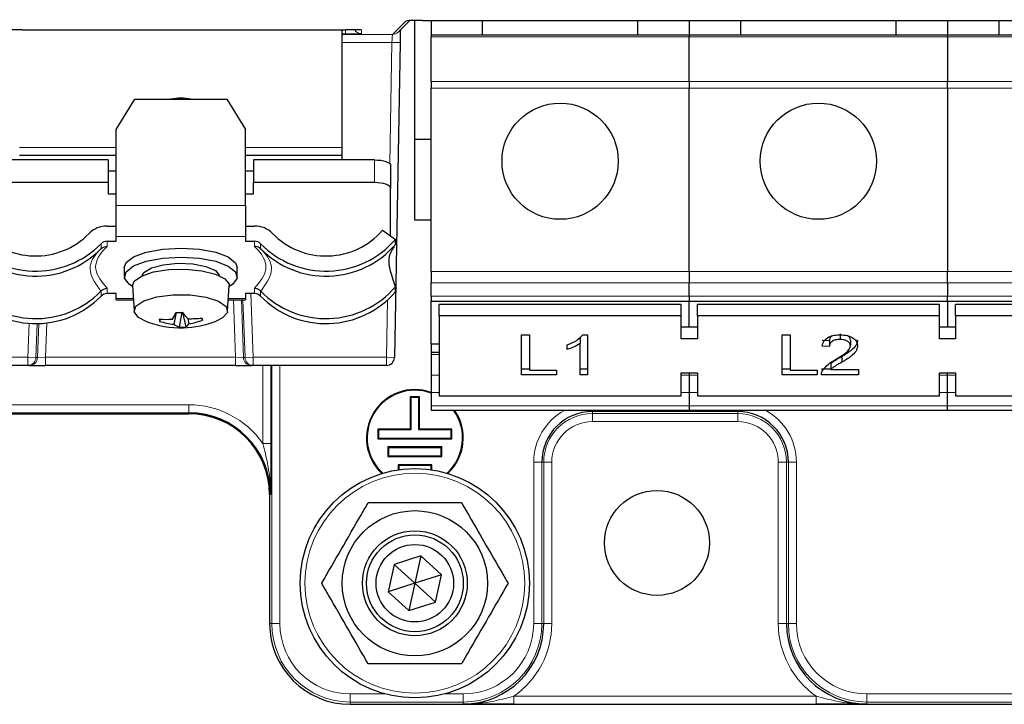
# Model space of a CAD drawing. Header units: millimetres. Extents: x 5 to 418, y 2 to 292.
# Tile 3 of 51: x 52 to 72, y 127 to 142. Entities that reach past the tile are written whole.
import ezdxf

# ---------------------------------------------------------------- set-up
doc = ezdxf.new("R2010")
doc.units = ezdxf.units.MM

msp = doc.modelspace()

# ---------------------------------------------------------------- linework, layer by layer
at = {"color": 7, "linetype": 'Continuous', "lineweight": 18}
for p, q in [((59.3385, 141.2844), (59.624, 141.5649)), ((59.624, 141.5649), (59.651, 141.567)), ((58.367, 141.3806), (58.367, 141.2933)), ((58.6726, 141.3771), (58.7003, 141.3747)), ((58.7003, 141.3747), (58.7003, 141.2991)), ((58.367, 141.2933), (58.3003, 141.2933)), ((58.3003, 141.2844), (59.3385, 141.2844)), ((59.3269, 141.1178), (58.3003, 141.1178)), ((59.2824, 138.6146), (59.3269, 141.1178)), ((59.3269, 141.1178), (59.4935, 141.1148)), ((60.1337, 141.2369), (65.467, 141.2369)), ((65.467, 141.2369), (70.8003, 141.2369)), ((70.8003, 141.2369), (76.1337, 141.2369)), ((65.467, 140.3144), (60.1337, 140.3144)), ((70.8003, 140.3144), (65.467, 140.3144)), ((76.1337, 140.3144), (70.8003, 140.3144)), ((60.1337, 140.1757), (65.467, 140.1757)), ((65.467, 140.1757), (70.8003, 140.1757)), ((70.8003, 140.1757), (76.1337, 140.1757)), ((53.6337, 138.9483), (51.6337, 138.9483)), ((58.3003, 138.9483), (56.3003, 138.9483)), ((58.967, 138.2219), (58.967, 138.6918)), ((53.6337, 137.7506), (56.3003, 137.7506)), ((56.3003, 137.1097), (53.6337, 137.1097)), ((53.32, 136.8573), (53.32, 136.9611)), ((53.4437, 137.0128), (53.4437, 136.9016)), ((56.4903, 136.9016), (56.4903, 137.0128)), ((56.614, 136.9611), (56.614, 136.8573)), ((65.467, 136.3863), (60.1337, 136.3863)), ((70.8003, 136.3863), (65.467, 136.3863)), ((76.1337, 136.3863), (70.8003, 136.3863)), ((53.4437, 136.0409), (53.4437, 135.9297)), ((56.4903, 135.9297), (56.4903, 136.0409)), ((60.1337, 136.1506), (65.467, 136.1506)), ((65.467, 136.1506), (70.8003, 136.1506)), ((70.8003, 136.1506), (76.1337, 136.1506)), ((53.32, 135.8781), (53.32, 135.9819)), ((53.6337, 135.8328), (53.9837, 135.8328)), ((55.9503, 135.8328), (56.3003, 135.8328)), ((56.4129, 135.9297), (56.4588, 134.6149)), ((56.614, 135.9819), (56.614, 135.8781)), ((65.467, 135.8745), (60.1337, 135.8745)), ((70.8003, 135.8745), (65.467, 135.8745)), ((76.1337, 135.8745), (70.8003, 135.8745)), ((56.0932, 134.6149), (56.0517, 135.8027)), ((56.2185, 135.8027), (56.2602, 134.6091)), ((56.2923, 134.6091), (56.2506, 135.8027)), ((59.2114, 134.6149), (59.2323, 135.7929)), ((51.8085, 134.6149), (51.833, 135.3177)), ((51.9996, 135.3134), (51.975, 134.6091)), ((52.0072, 134.6091), (52.0318, 135.3142)), ((52.199, 135.327), (52.1741, 134.6149)), ((50.0811, 134.6149), (51.8085, 134.6149)), ((51.975, 134.6091), (51.8085, 134.6149)), ((51.8085, 134.4483), (51.8085, 134.6149)), ((52.1741, 134.6149), (52.0072, 134.6091)), ((52.1741, 134.4483), (52.1741, 134.6149)), ((52.1741, 134.6149), (56.0932, 134.6149)), ((56.2602, 134.6091), (56.0932, 134.6149)), ((56.0932, 134.4483), (56.0932, 134.6149)), ((56.4588, 134.6149), (56.2923, 134.6091)), ((56.4588, 134.6149), (59.2114, 134.6149)), ((56.4588, 134.6149), (56.4588, 134.4483)), ((59.2114, 134.6149), (59.378, 134.612)), ((59.2114, 134.6149), (59.2114, 134.4483)), ((60.1337, 134.6759), (60.3003, 134.6759)), ((51.975, 134.6091), (52.0072, 134.6091)), ((56.2602, 134.6091), (56.2923, 134.6091)), ((56.6598, 132.8338), (56.6598, 134.4483)), ((56.8265, 134.4483), (56.8265, 132.8338)), ((56.8469, 129.1149), (56.8469, 134.4483)), ((57.0136, 134.4483), (57.0136, 129.1149)), ((60.3003, 134.2454), (60.1337, 134.2454)), ((65.467, 134.2454), (65.3003, 134.2454)), ((65.6337, 134.2454), (65.467, 134.2454)), ((70.8003, 134.2454), (70.6337, 134.2454)), ((70.967, 134.2454), (70.8003, 134.2454)), ((60.1337, 133.8887), (60.3003, 133.8887)), ((65.3003, 133.8887), (65.467, 133.8887)), ((65.467, 133.8887), (65.6337, 133.8887)), ((70.6337, 133.8887), (70.8003, 133.8887)), ((70.8003, 133.8887), (70.967, 133.8887)), ((50.8003, 133.6353), (55.1337, 133.6353)), ((55.1337, 133.6353), (55.1337, 133.4687)), ((65.467, 133.6126), (60.1337, 133.6126)), ((70.8003, 133.6126), (65.467, 133.6126)), ((76.1337, 133.6126), (70.8003, 133.6126)), ((55.1337, 133.4687), (50.8003, 133.4687)), ((55.1337, 133.4483), (55.1337, 133.4687)), ((55.1337, 133.4483), (55.1337, 133.4483)), ((63.467, 133.4949), (63.467, 133.5149)), ((66.467, 133.4949), (63.467, 133.4949)), ((63.467, 133.4949), (63.467, 133.454)), ((63.467, 133.454), (66.467, 133.454)), ((63.467, 133.454), (63.467, 133.2874)), ((66.467, 133.4949), (66.467, 133.5149)), ((66.467, 133.454), (66.467, 133.4949)), ((66.467, 133.454), (66.467, 133.2874)), ((66.467, 133.2874), (63.467, 133.2874)), ((56.6598, 132.8338), (56.8265, 132.8338)), ((62.4204, 132.4483), (62.2538, 132.4483)), ((62.2538, 129.1149), (62.2538, 132.4483)), ((62.4204, 132.4483), (62.4204, 129.1149)), ((62.4612, 132.4483), (62.4204, 132.4483)), ((62.4612, 129.1149), (62.4612, 132.4483)), ((62.4612, 132.4483), (62.6279, 132.4483)), ((62.6279, 132.4483), (62.6279, 129.1149)), ((67.4728, 132.4483), (67.3061, 132.4483)), ((67.3061, 129.1149), (67.3061, 132.4483)), ((67.4728, 132.4483), (67.4728, 129.1149)), ((67.4728, 132.4483), (67.5136, 132.4483)), ((67.5136, 132.4483), (67.6802, 132.4483)), ((67.5136, 129.1149), (67.5136, 132.4483)), ((67.6802, 132.4483), (67.6802, 129.1149)), ((56.8207, 131.7816), (56.8004, 131.7816)), ((56.8004, 131.7816), (56.8004, 131.7816)), ((56.8004, 129.1149), (56.8469, 129.1149)), ((56.8004, 129.1149), (56.8004, 129.1149)), ((56.8469, 129.1149), (57.0136, 129.1149)), ((62.4204, 129.1149), (62.2538, 129.1149)), ((62.4204, 129.1149), (62.4612, 129.1149)), ((62.4612, 129.1149), (62.6279, 129.1149)), ((67.4728, 129.1149), (67.3061, 129.1149)), ((67.4728, 129.1149), (67.5136, 129.1149)), ((67.5136, 129.1149), (67.6802, 129.1149)), ((58.467, 127.4949), (58.467, 127.6615)), ((58.467, 127.6615), (59.1905, 127.6615)), ((60.8003, 127.4949), (58.467, 127.4949)), ((58.467, 127.4949), (58.467, 127.4483)), ((60.4101, 127.6615), (60.8003, 127.6615)), ((60.8003, 127.4949), (60.8003, 127.6615)), ((60.8003, 127.454), (60.8003, 127.4949)), ((61.8444, 127.6149), (61.8444, 127.4483)), ((61.8444, 127.6149), (68.0896, 127.6149)), ((68.0896, 127.6149), (68.0896, 127.4483)), ((69.1337, 127.4949), (69.1337, 127.6615)), ((69.1337, 127.6615), (80.3572, 127.6615)), ((104.467, 127.4949), (69.1337, 127.4949)), ((69.1337, 127.454), (69.1337, 127.4949)), ((58.467, 127.4483), (58.467, 127.4483))]:
    msp.add_line(p, q, dxfattribs=at)
at = {"color": 7, "linetype": 'Continuous', "lineweight": 25}
for p, q in [((59.4553, 141.3322), (59.6957, 141.5684)), ((59.8003, 139.1149), (59.8003, 141.5699)), ((59.9574, 141.5706), (80.1514, 141.5706)), ((60.1337, 141.5706), (60.1337, 141.2649)), ((61.2003, 141.2649), (61.2003, 141.5706)), ((64.4003, 141.5706), (64.4003, 141.2649)), ((65.467, 141.5706), (65.467, 141.2649)), ((66.5337, 141.2649), (66.5337, 141.5706)), ((69.7337, 141.5706), (69.7337, 141.2649)), ((70.8003, 141.5706), (70.8003, 141.2649)), ((71.867, 141.2649), (71.867, 141.5706)), ((51.7003, 141.3806), (58.367, 141.3806)), ((58.3003, 138.9483), (58.3003, 141.3806)), ((58.6757, 141.3767), (58.6782, 141.3766)), ((65.467, 141.2649), (60.1337, 141.2649)), ((60.1337, 141.2649), (60.1337, 141.2369)), ((60.1337, 140.3144), (60.1337, 141.2369)), ((70.8003, 141.2649), (65.467, 141.2649)), ((65.467, 141.2649), (65.467, 141.2369)), ((65.467, 140.3144), (65.467, 141.2369)), ((70.8003, 141.2369), (70.8003, 141.2649)), ((76.1337, 141.2649), (70.8003, 141.2649)), ((70.8003, 141.2369), (70.8003, 140.3144)), ((59.4935, 141.1148), (59.378, 134.612)), ((60.1337, 140.3144), (60.1337, 140.1757)), ((65.467, 140.3144), (65.467, 140.1757)), ((70.8003, 140.1757), (70.8003, 140.3144)), ((60.1337, 136.3863), (60.1337, 140.1757)), ((65.467, 136.3863), (65.467, 140.1757)), ((70.8003, 140.1757), (70.8003, 136.3863)), ((53.6337, 139.3167), (54.0186, 139.9432)), ((54.0186, 139.9432), (55.9154, 139.9432)), ((55.9154, 139.9432), (56.3003, 139.3167)), ((53.6337, 137.7506), (53.6337, 139.3167)), ((56.3003, 137.7506), (56.3003, 139.3167)), ((60.1337, 139.1149), (59.8003, 139.1149)), ((59.8003, 137.4483), (59.8003, 139.1149)), ((58.3003, 138.7816), (58.3003, 138.9483)), ((53.467, 138.6918), (50.967, 138.6918)), ((53.6337, 138.7816), (51.6337, 138.7816)), ((53.467, 138.6918), (53.467, 138.2219)), ((58.3003, 138.7816), (56.3003, 138.7816)), ((56.467, 138.6918), (56.467, 138.2219)), ((58.967, 138.6918), (56.467, 138.6918)), ((58.3003, 138.6918), (58.3003, 138.7816)), ((59.3003, 138.5778), (59.3003, 138.1079)), ((53.467, 138.4638), (53.6337, 138.4638)), ((56.3003, 138.4638), (56.467, 138.4638)), ((53.467, 138.2219), (50.967, 138.2219)), ((53.467, 138.2219), (53.467, 137.9939)), ((56.467, 137.9939), (56.467, 138.2219)), ((58.967, 138.2219), (56.467, 138.2219)), ((59.3003, 137.1209), (59.3003, 138.1079)), ((53.467, 137.9939), (53.6337, 137.9939)), ((56.3003, 137.9939), (56.467, 137.9939)), ((53.6337, 137.1097), (53.6337, 137.7506)), ((56.3003, 137.7506), (56.3003, 137.1097)), ((53.4437, 137.326), (53.6337, 137.326)), ((56.3003, 137.326), (56.4903, 137.326)), ((60.1337, 137.4483), (59.8003, 137.4483)), ((53.6337, 137.0128), (53.6337, 137.1097)), ((56.3003, 137.1097), (56.3003, 137.0128)), ((59.1331, 137.2382), (59.4003, 137.0507)), ((59.4003, 136.947), (59.4003, 137.0507)), ((53.2753, 136.811), (53.3169, 136.8542)), ((53.3169, 136.8542), (53.32, 136.8573)), ((53.4437, 137.0128), (53.6337, 137.0128)), ((56.3003, 137.0128), (56.4903, 137.0128)), ((56.614, 136.8573), (56.6171, 136.8542)), ((53.8003, 136.4713), (53.8003, 136.2833)), ((56.1337, 136.2833), (56.1337, 136.4713)), ((60.1337, 136.3863), (60.1337, 136.1506)), ((65.467, 136.3863), (65.467, 136.1506)), ((70.8003, 136.1506), (70.8003, 136.3863)), ((53.9672, 136.0878), (54.0006, 135.5713)), ((55.9334, 135.5713), (55.9668, 136.0878)), ((59.4003, 135.9677), (59.4003, 136.0714)), ((60.1337, 135.8745), (60.1337, 136.1506)), ((65.467, 135.8745), (65.467, 136.1506)), ((70.8003, 136.1506), (70.8003, 135.8745)), ((53.32, 135.9819), (53.3169, 135.9786)), ((53.6337, 135.9297), (53.4437, 135.9297)), ((53.6337, 135.8328), (53.6337, 135.9297)), ((53.6337, 135.8027), (53.6337, 135.8328)), ((56.4903, 135.9297), (56.3003, 135.9297)), ((56.3003, 135.9297), (56.3003, 135.8328)), ((56.3003, 135.8328), (56.3003, 135.8027)), ((56.6171, 135.9786), (56.614, 135.9819)), ((60.1337, 135.8745), (60.1337, 135.7769)), ((65.467, 135.8745), (65.467, 135.7769)), ((70.8003, 135.7769), (70.8003, 135.8745)), ((53.6337, 135.8027), (53.9856, 135.8027)), ((55.9484, 135.8027), (56.3003, 135.8027)), ((60.1337, 135.7769), (65.467, 135.7769)), ((60.1337, 134.8845), (60.1337, 135.7769)), ((60.3003, 135.4708), (60.3003, 135.7065)), ((65.3003, 135.7065), (60.3003, 135.7065)), ((65.3003, 135.4708), (65.3003, 135.7065)), ((65.467, 135.7769), (70.8003, 135.7769)), ((65.467, 135.2351), (65.467, 135.7769)), ((65.6337, 135.4708), (65.6337, 135.7065)), ((70.6337, 135.7065), (65.6337, 135.7065)), ((70.6337, 135.4708), (70.6337, 135.7065)), ((70.8003, 135.7769), (76.1337, 135.7769)), ((70.8003, 135.7769), (70.8003, 135.2351)), ((70.967, 135.4708), (70.967, 135.7065)), ((75.967, 135.7065), (70.967, 135.7065)), ((54.8708, 135.5414), (54.8231, 135.2976)), ((54.9897, 135.5445), (54.936, 135.2386)), ((55.003, 135.5385), (55.0678, 135.2421)), ((55.4022, 135.426), (55.4148, 135.3811)), ((65.3003, 135.4708), (60.3003, 135.4708)), ((60.3003, 135.4708), (60.3003, 133.8209)), ((65.3003, 134.9994), (65.3003, 135.4708)), ((65.6337, 135.4708), (65.6337, 134.9994)), ((70.6337, 135.4708), (65.6337, 135.4708)), ((70.6337, 134.9994), (70.6337, 135.4708)), ((70.967, 135.4708), (70.967, 134.9994)), ((75.967, 135.4708), (70.967, 135.4708)), ((54.5404, 135.4011), (54.5295, 135.3573)), ((55.1107, 135.4132), (55.1355, 135.306)), ((65.6337, 135.2351), (65.3003, 135.2351)), ((70.967, 135.2351), (70.6337, 135.2351)), ((62.0043, 135.0801), (62.1688, 135.0801)), ((62.0043, 134.2551), (62.0043, 135.0801)), ((62.1688, 135.0801), (62.1688, 134.3503)), ((63.2691, 135.0801), (63.3654, 135.0801)), ((63.3654, 135.0801), (63.3654, 134.2551)), ((67.3889, 135.0801), (67.5534, 135.0801)), ((67.3889, 134.2551), (67.3889, 135.0801)), ((67.5534, 135.0801), (67.5534, 134.3503)), ((68.5822, 135.1027), (68.5822, 134.9849)), ((60.3003, 134.8845), (60.1337, 134.8845)), ((60.1337, 134.8845), (60.1337, 134.712)), ((62.9466, 134.7763), (62.9466, 134.8738)), ((63.2158, 135.0158), (63.1737, 134.9934)), ((63.2158, 135.0158), (63.2158, 134.898)), ((63.2158, 134.2551), (63.2158, 134.898)), ((65.6337, 134.9994), (65.3003, 134.9994)), ((68.3611, 134.9547), (68.2115, 134.9652)), ((68.3611, 134.8368), (68.2115, 134.8474)), ((68.3611, 134.9547), (68.3611, 134.8368)), ((68.7949, 134.9692), (68.7949, 134.8514)), ((70.967, 134.9994), (70.6337, 134.9994)), ((60.3003, 134.712), (60.1337, 134.712)), ((60.1337, 134.712), (60.1337, 134.6759)), ((60.1337, 134.6759), (60.1337, 134.2454)), ((68.6208, 134.6318), (68.6208, 134.5139)), ((51.8085, 134.4483), (50.0811, 134.4483)), ((51.8406, 134.4483), (51.8085, 134.4483)), ((51.8406, 134.4483), (52.1741, 134.4483)), ((56.0932, 134.4483), (52.1741, 134.4483)), ((56.0932, 134.4483), (56.4267, 134.4483)), ((56.4588, 134.4483), (56.4267, 134.4483)), ((59.2114, 134.4483), (56.4588, 134.4483)), ((68.3887, 134.4787), (68.3887, 134.3609)), ((60.1337, 134.2454), (60.1337, 133.8887)), ((62.1688, 134.373), (62.0043, 134.373)), ((62.7222, 134.2551), (62.0043, 134.2551)), ((62.1688, 134.3503), (62.7222, 134.3503)), ((62.7222, 134.3503), (62.7222, 134.2551)), ((63.3654, 134.373), (63.2158, 134.373)), ((63.3654, 134.2551), (63.2158, 134.2551)), ((65.3003, 134.2923), (65.6337, 134.2923)), ((65.3003, 133.8209), (65.3003, 134.2923)), ((65.467, 134.2923), (65.467, 134.2454)), ((65.467, 134.2454), (65.467, 133.8887)), ((65.6337, 134.2923), (65.6337, 133.8209)), ((67.5534, 134.373), (67.3889, 134.373)), ((68.1068, 134.2551), (67.3889, 134.2551)), ((67.5534, 134.3503), (68.1068, 134.3503)), ((68.1068, 134.3503), (68.1068, 134.2551)), ((68.3887, 134.373), (68.1966, 134.373)), ((68.9594, 134.2551), (68.1966, 134.2551)), ((68.3887, 134.3609), (68.9594, 134.3609)), ((68.9594, 134.3609), (68.9594, 134.2551)), ((70.6337, 134.2923), (70.967, 134.2923)), ((70.6337, 133.8209), (70.6337, 134.2923)), ((70.8003, 134.2454), (70.8003, 134.2923)), ((70.8003, 133.8887), (70.8003, 134.2454)), ((70.967, 134.2923), (70.967, 133.8209)), ((60.1337, 133.8887), (60.1337, 133.6126)), ((60.3003, 133.8209), (65.3003, 133.8209)), ((65.467, 133.8887), (65.467, 133.6126)), ((65.6337, 133.8209), (70.6337, 133.8209)), ((70.8003, 133.6126), (70.8003, 133.8887)), ((70.967, 133.8209), (75.967, 133.8209)), ((59.7024, 133.7962), (59.7024, 133.1295)), ((59.7024, 133.7962), (59.717, 133.7816)), ((59.8982, 133.7962), (59.7024, 133.7962)), ((59.717, 133.7816), (59.717, 133.1149)), ((59.8837, 133.7816), (59.717, 133.7816)), ((59.8982, 133.7962), (59.8837, 133.7816)), ((59.8837, 133.1149), (59.8837, 133.7816)), ((59.8982, 133.1295), (59.8982, 133.7962)), ((60.1337, 133.6126), (60.1337, 133.5149)), ((65.467, 133.6126), (65.467, 133.5149)), ((70.8003, 133.5149), (70.8003, 133.6126)), ((50.8003, 133.4483), (55.1337, 133.4483)), ((65.467, 133.5149), (60.1337, 133.5149)), ((70.8003, 133.5149), (65.467, 133.5149)), ((76.1337, 133.5149), (70.8003, 133.5149)), ((59.0358, 133.1295), (59.0358, 132.9337)), ((59.0358, 133.1295), (59.0503, 133.1149)), ((59.7024, 133.1295), (59.0358, 133.1295)), ((59.0503, 133.1149), (59.0503, 132.9483)), ((59.717, 133.1149), (59.0503, 133.1149)), ((59.7024, 133.1295), (59.717, 133.1149)), ((59.8982, 133.1295), (59.8837, 133.1149)), ((60.5503, 133.1149), (59.8837, 133.1149)), ((60.5649, 133.1295), (59.8982, 133.1295)), ((60.5649, 133.1295), (60.5503, 133.1149)), ((60.5503, 132.9483), (60.5503, 133.1149)), ((60.5649, 132.9337), (60.5649, 133.1295)), ((59.0358, 132.9337), (59.0503, 132.9483)), ((59.0358, 132.9337), (60.5649, 132.9337)), ((59.0503, 132.9483), (60.5503, 132.9483)), ((60.5649, 132.9337), (60.5503, 132.9483)), ((59.2441, 132.7628), (59.2441, 132.567)), ((59.2441, 132.7628), (59.2587, 132.7483)), ((60.3566, 132.7628), (59.2441, 132.7628)), ((59.2441, 132.567), (59.2587, 132.5816)), ((59.2587, 132.7483), (59.2587, 132.5816)), ((60.342, 132.7483), (59.2587, 132.7483)), ((59.2587, 132.5816), (60.342, 132.5816)), ((60.3566, 132.7628), (60.342, 132.7483)), ((60.342, 132.5816), (60.342, 132.7483)), ((60.3566, 132.567), (60.342, 132.5816)), ((60.3566, 132.567), (60.3566, 132.7628)), ((59.2441, 132.567), (60.3566, 132.567)), ((59.4524, 132.3962), (59.467, 132.3816)), ((60.1482, 132.3962), (59.4524, 132.3962)), ((59.4524, 132.3962), (59.4524, 132.2892)), ((60.1337, 132.3816), (59.467, 132.3816)), ((59.467, 132.3816), (59.467, 132.2913)), ((60.1482, 132.3962), (60.1337, 132.3816)), ((60.1337, 132.2913), (60.1337, 132.3816)), ((60.1482, 132.2892), (60.1482, 132.3962)), ((56.8004, 131.7816), (56.8004, 129.1149)), ((59.923, 130.5124), (59.3731, 130.3365)), ((59.923, 130.5124), (59.8003, 129.9483)), ((60.3502, 130.1241), (59.923, 130.5124)), ((59.3731, 130.3365), (59.2504, 129.7724)), ((59.8003, 129.9483), (59.3731, 130.3365)), ((59.8003, 129.9483), (59.2504, 129.7724)), ((59.8003, 129.9483), (59.6777, 129.3841)), ((60.3502, 130.1241), (59.8003, 129.9483)), ((60.2276, 129.56), (59.8003, 129.9483)), ((60.2276, 129.56), (60.3502, 130.1241)), ((59.2504, 129.7724), (59.6777, 129.3841)), ((59.6777, 129.3841), (60.2276, 129.56)), ((58.467, 127.4483), (61.8444, 127.4483)), ((61.8444, 127.4483), (68.0896, 127.4483)), ((68.0896, 127.4483), (105.511, 127.4483))]:
    msp.add_line(p, q, dxfattribs=at)
at = {"color": 7, "linetype": 'Continuous', "lineweight": 25, "flags": 128}
for points in [[(58.967, 138.6918), (59.032, 138.6896), (59.0946, 138.6831), (59.1522, 138.6726), (59.2027, 138.6584), (59.2442, 138.6411), (59.275, 138.6214), (59.2939, 138.6), (59.3003, 138.5778)], [(59.3003, 138.1079), (59.2939, 138.1302), (59.275, 138.1516), (59.2442, 138.1713), (59.2027, 138.1885), (59.1522, 138.2027), (59.0946, 138.2133), (59.032, 138.2197), (58.967, 138.2219)], [(53.8003, 136.4713), (53.8372, 136.5708), (53.9929, 136.6909), (54.2541, 136.7871), (54.5926, 136.8492), (54.9717, 136.8703), (55.3503, 136.8481), (55.6873, 136.7852), (55.9463, 136.6882), (56.0991, 136.5677), (56.1337, 136.4713)], [(53.8039, 136.252), (53.8372, 136.3828), (53.9929, 136.5029), (54.2541, 136.5992), (54.5926, 136.6613), (54.9717, 136.6824), (55.3503, 136.6602), (55.6873, 136.5972), (55.9463, 136.5002), (56.0991, 136.3797), (56.1293, 136.2488), (56.0335, 136.1216), (55.9661, 136.0773)], [(54.1687, 136.3014), (54.2061, 136.3679), (54.3586, 136.461), (54.6037, 136.5271), (54.9041, 136.5561), (55.2141, 136.5436), (55.4865, 136.4914), (55.6798, 136.4076), (55.7645, 136.3048), (55.7653, 136.3014)], [(53.9679, 136.0773), (53.8967, 136.1245), (53.8039, 136.252)], [(53.9672, 136.0878), (54.0033, 136.1868), (54.1528, 136.294), (54.4005, 136.3772), (54.7165, 136.4265), (55.0627, 136.4358), (55.3974, 136.4041), (55.6802, 136.3351), (55.8769, 136.2373), (55.9639, 136.1223), (55.9668, 136.0878)], [(54.0033, 135.5526), (54.041, 135.6734), (54.2037, 135.7814), (54.4695, 135.862), (54.8025, 135.9044), (55.1577, 135.9027), (55.4871, 135.8572), (55.7464, 135.7742), (55.9003, 135.6647), (55.9282, 135.5435), (55.8263, 135.4271), (55.6961, 135.3615)], [(54.2379, 135.3615), (54.0958, 135.4353), (54.0033, 135.5526)]]:
    msp.add_lwpolyline(points, dxfattribs=at)
at = {"color": 7, "linetype": 'Continuous', "lineweight": 25}
for centre, radius in [((62.8003, 138.6649), 1.2), ((68.1337, 138.6649), 1.2), ((59.8003, 129.9483), 2.3667), ((64.8003, 130.7816), 1.0833), ((59.8003, 129.9483), 1.5), ((59.8003, 129.9483), 1.0833), ((59.8003, 129.9483), 1), ((59.8003, 129.9483), 0.8)]:
    msp.add_circle(centre, radius, dxfattribs=at)
at = {"color": 7, "linetype": 'Continuous', "lineweight": 18}
msp.add_circle((59.8003, 129.9483), 2.2704, dxfattribs=at)
at = {"color": 7, "linetype": 'Continuous', "lineweight": 25}
for centre, radius, start, end in [((86.8003, 308.1046), 166.6667, 259.163911, 280.836089), ((54.967, 139.111), 0.8579, 75.95005, 104.04995), ((53.4407, 136.8114), 0.5146, 89.66495, 135.66561), ((56.4933, 136.8114), 0.5146, 44.33439, 90.33505), ((51.9681, 138.2883), 1.8945, 220.78629, 315.5302), ((51.9678, 138.2558), 1.5483, 221.09091, 315.52479), ((57.9659, 138.2883), 1.8945, 224.4698, 319.21371), ((57.9662, 138.2558), 1.5483, 224.47521, 318.90909), ((51.9681, 138.1847), 1.8946, 220.78795, 315.39222), ((53.4427, 136.8413), 0.1715, 89.66495, 135.66561), ((56.4913, 136.8413), 0.1715, 44.33439, 90.33505), ((57.9659, 138.1847), 1.8946, 224.60778, 319.21205), ((51.9681, 137.309), 1.8946, 220.78795, 315.39222), ((57.9659, 137.309), 1.8946, 224.60778, 319.21205), ((51.9681, 137.2052), 1.8945, 220.78629, 315.5302), ((53.4427, 135.7582), 0.1715, 89.66495, 135.66561), ((56.4913, 135.7582), 0.1715, 44.33439, 90.33505), ((57.9659, 137.2052), 1.8945, 224.4698, 319.21371), ((52.208, 136.7718), 2.9291, 332.17272, 335.16065), ((54.8669, 137.962), 2.4206, 269.98309, 273.105), ((56.3063, 136.5494), 1.6494, 217.51767, 223.55464), ((55.1573, 137.6305), 2.2181, 268.80066, 276.39624), ((50.5855, 134.292), 4.9506, 12.70838, 13.24387), ((54.967, 137.2173), 1.9939, 248.55169, 271.54404), ((54.6437, 137.3988), 2.0003, 266.43155, 274.43799), ((55.0437, 135.4995), 0.5334, 190.4905, 195.46175), ((55.0588, 137.2091), 1.926, 254.04994, 262.96973), ((55.0464, 135.5873), 0.3658, 232.3687, 252.42487), ((54.9483, 137.2279), 1.9894, 269.64464, 273.44344), ((54.967, 137.2173), 1.9939, 271.54404, 291.44831), ((54.9554, 135.4292), 0.2183, 301.00571, 325.64087), ((54.8082, 137.0803), 1.8042, 280.45476, 289.64902), ((59.2114, 134.6149), 0.1667, 270.00426, 358.98686), ((59.8003, 132.9483), 1, 70.52878, 227.15097), ((59.8003, 132.9483), 0.9854, 70.22875, 227.65483), ((55.1337, 131.7816), 1.6871, 0, 90), ((55.1337, 131.7816), 1.6667, 0, 90), ((59.8003, 132.9483), 0.9854, 312.34517, 35.10326), ((59.8003, 132.9483), 1, 312.84903, 34.51811), ((63.467, 132.4483), 1.0466, 90, 180), ((66.467, 132.4483), 1.0466, 0, 90), ((58.467, 129.1149), 1.6666, 180, 270), ((60.8003, 129.1149), 1.6609, 270, 0), ((69.1337, 129.1149), 1.6609, 180, 270)]:
    msp.add_arc(centre, radius, start, end, dxfattribs=at)
at = {"color": 7, "linetype": 'Continuous', "lineweight": 18}
for centre, radius, start, end in [((58.7003, 141.4658), 0.1667, 211.16781, 270.0019), ((59.3386, 141.451), 0.1666, 269.98015, 314.48963), ((51.8085, 134.6149), 0.1667, 270.00417, 358.00487), ((51.8406, 134.6149), 0.1667, 270.00417, 358.00487), ((56.4267, 134.6149), 0.1667, 181.99513, 269.99583), ((56.4588, 134.6149), 0.1667, 181.99513, 269.99583), ((55.1337, 131.7816), 1.8537, 34.58419, 90), ((63.467, 132.4483), 1.2132, 118.45528, 180), ((63.467, 132.4483), 1.0058, 90, 180), ((66.467, 132.4483), 1.0058, 0, 90), ((66.467, 132.4483), 1.2132, 0, 61.54472), ((63.467, 132.4483), 0.8391, 90, 180), ((66.467, 132.4483), 0.8391, 0, 90), ((58.467, 129.1149), 1.6201, 180, 270), ((58.467, 129.1149), 1.4534, 180, 270), ((60.8003, 129.1149), 1.4534, 270, 0), ((60.8003, 129.1149), 1.6201, 270, 0), ((60.8003, 129.1149), 1.8275, 304.83891, 0), ((69.1337, 129.1149), 1.8275, 180, 235.16109), ((69.1337, 129.1149), 1.6201, 180, 270), ((69.1337, 129.1149), 1.4534, 180, 270)]:
    msp.add_arc(centre, radius, start, end, dxfattribs=at)
for centre, major_axis, ratio, start_param, end_param in [((59.9573, 141.5648), (0.3334, 0), 0.0174523, 2.8514039, 3.1238292), ((58.367, 141.3747), (0.3333, 0), 0.0174551, 0, 0.2894114), ((59.3327, 141.1178), (0.0059, 0.1667), 0.0348716, 0.0186938, 1.5720368)]:
    msp.add_ellipse(centre, major_axis=major_axis, ratio=ratio, start_param=start_param, end_param=end_param, dxfattribs=at)
at = {"color": 7, "linetype": 'Continuous', "lineweight": 25}
for centre, major_axis, ratio, start_param, end_param in [((59.9573, 141.5648), (0.3334, 0), 0.0174523, 1.5704862, 2.8514039), ((51.7003, 141.3747), (0.3333, 0), 0.0174551, 1.5707963, 2.8692534), ((58.367, 141.3747), (0.3333, 0), 0.0174551, 0.2894114, 1.5707963), ((59.4993, 141.1148), (0.0059, 0.3333), 0.0174523, 0.6687675, 1.5711065), ((58.367, 141.2991), (0.3333, 0), 0.0174551, 4.712389, 6.2831853)]:
    msp.add_ellipse(centre, major_axis=major_axis, ratio=ratio, start_param=start_param, end_param=end_param, dxfattribs=at)
for points, knots in [([(59.645, 141.5665), (59.6449, 141.5665), (59.6441, 141.5664), (59.6461, 141.5666), (59.648, 141.5667)], [0, 0, 0, 0, 0.0422236, 1, 1, 1, 1]), ([(53.32, 136.8573), (53.334, 136.8685), (53.362, 136.8908), (53.4066, 136.9014), (53.434, 136.9021), (53.4429, 136.9016), (53.4437, 136.9016)], [0, 0, 0, 0, 0.4039797, 0.8077998, 0.9818466, 1, 1, 1, 1]), ([(56.614, 136.8573), (56.6, 136.8685), (56.5719, 136.8908), (56.5273, 136.9014), (56.4999, 136.9021), (56.4911, 136.9016), (56.4903, 136.9016)], [0, 0, 0, 0, 0.4046631, 0.8091656, 0.9818463, 1, 1, 1, 1]), ([(59.4003, 136.0714), (59.3256, 136.2902), (59.2037, 136.6474), (59.3296, 136.8288), (59.3783, 136.8991)], [0, 0, 0, 0, 0.6128508, 1, 1, 1, 1]), ([(53.32, 135.9819), (53.334, 135.9947), (53.3621, 136.0204), (53.4067, 136.0363), (53.434, 136.0403), (53.4429, 136.0409), (53.4437, 136.0409)], [0, 0, 0, 0, 0.4046631, 0.8091656, 0.9818463, 1, 1, 1, 1]), ([(56.614, 135.9819), (56.6, 135.9947), (56.572, 136.0203), (56.5274, 136.0363), (56.5, 136.0403), (56.4911, 136.0409), (56.4903, 136.0409)], [0, 0, 0, 0, 0.4039797, 0.8077998, 0.9818466, 1, 1, 1, 1]), ([(62.9466, 134.8738), (63.0194, 134.9029), (63.1492, 134.9548), (63.2325, 135.0418), (63.2691, 135.0801)], [0, 0, 0, 0, 0.5604274, 1, 1, 1, 1]), ([(68.2115, 134.8474), (68.2202, 134.884), (68.2374, 134.957), (68.3376, 135.0379), (68.4628, 135.0753), (68.5445, 135.0785), (68.5855, 135.0801)], [0, 0, 0, 0, 0.2802352, 0.558893, 0.7791323, 1, 1, 1, 1]), ([(68.4082, 135.0532), (68.3941, 135.0384), (68.3655, 135.0087), (68.3626, 134.9728), (68.3611, 134.9547)], [0, 0, 0, 0, 0.4955163, 1, 1, 1, 1]), ([(68.5855, 135.0801), (68.6364, 135.0776), (68.7379, 135.0726), (68.8595, 135.0155), (68.9336, 134.937), (68.9408, 134.8806), (68.9444, 134.8524)], [0, 0, 0, 0, 0.28048227, 0.55964365, 0.77974864, 1, 1, 1, 1]), ([(68.7949, 134.9692), (68.7917, 134.9908), (68.7861, 135.0284), (68.747, 135.0534), (68.7304, 135.064)], [0, 0, 0, 0, 0.57510624, 1, 1, 1, 1]), ([(63.2158, 134.898), (63.1696, 134.8707), (63.087, 134.8221), (62.9895, 134.7903), (62.9466, 134.7763)], [0, 0, 0, 0, 0.5596859, 1, 1, 1, 1]), ([(68.5822, 134.9849), (68.5499, 134.9832), (68.4855, 134.9798), (68.4081, 134.9427), (68.3666, 134.8905), (68.363, 134.8547), (68.3611, 134.8368)], [0, 0, 0, 0, 0.2804101, 0.559489, 0.7793747, 1, 1, 1, 1]), ([(68.4812, 134.5637), (68.5558, 134.6088), (68.6596, 134.6715), (68.7743, 134.7696), (68.788, 134.8242), (68.7949, 134.8514)], [0, 0, 0, 0, 0.5613127, 0.7813859, 1, 1, 1, 1]), ([(68.7949, 134.8514), (68.7909, 134.8725), (68.783, 134.9147), (68.7225, 134.9588), (68.6525, 134.9819), (68.6056, 134.9839), (68.5822, 134.9849)], [0, 0, 0, 0, 0.2790799, 0.5586119, 0.7790431, 1, 1, 1, 1]), ([(68.9444, 134.9702), (68.9365, 134.9308), (68.9207, 134.8518), (68.7953, 134.7376), (68.687, 134.6719), (68.6208, 134.6318)], [0, 0, 0, 0, 0.2787415, 0.5588337, 1, 1, 1, 1]), ([(68.9444, 134.8524), (68.9365, 134.813), (68.9207, 134.734), (68.7953, 134.6198), (68.687, 134.5541), (68.6208, 134.5139)], [0, 0, 0, 0, 0.2787415, 0.5588337, 1, 1, 1, 1]), ([(68.6208, 134.6318), (68.5929, 134.6155), (68.5471, 134.5888), (68.4838, 134.5511), (68.4312, 134.5182), (68.4029, 134.4919), (68.3887, 134.4787)], [0, 0, 0, 0, 0.3400378, 0.5600628, 0.7800895, 1, 1, 1, 1]), ([(68.2122, 134.3285), (68.2497, 134.3797), (68.3167, 134.4715), (68.4308, 134.5354), (68.4812, 134.5637)], [0, 0, 0, 0, 0.5583593, 1, 1, 1, 1]), ([(68.6208, 134.5139), (68.5929, 134.4977), (68.5471, 134.4709), (68.4838, 134.4333), (68.4312, 134.4004), (68.4029, 134.374), (68.3887, 134.3609)], [0, 0, 0, 0, 0.3400378, 0.5600628, 0.7800895, 1, 1, 1, 1]), ([(68.1966, 134.2551), (68.197, 134.2691), (68.1977, 134.2941), (68.2078, 134.318), (68.2122, 134.3285)], [0, 0, 0, 0, 0.5599563, 1, 1, 1, 1]), ([(56.8265, 132.8338), (56.8261, 132.6802), (56.8253, 132.313), (56.8224, 131.9782), (56.8208, 131.7829), (56.8207, 131.7816)], [0, 0, 0, 0, 0.4166128, 0.9959381, 1, 1, 1, 1]), ([(57.8758, 129.9483), (58.0095, 130.1798), (58.281, 130.65), (58.6061, 131.2132), (58.7906, 131.5326), (58.8381, 131.6149)], [0, 0, 0, 0, 0.418553, 0.8501562, 1, 1, 1, 1]), ([(58.8381, 131.6149), (58.9178, 131.6149), (59.2424, 131.6149), (59.8303, 131.6149), (60.3951, 131.6149), (60.7048, 131.6149), (60.7626, 131.6149)], [0, 0, 0, 0, 0.1256357, 0.5116401, 0.9088287, 1, 1, 1, 1]), ([(60.7626, 131.6149), (60.8962, 131.3834), (61.1677, 130.9132), (61.4929, 130.35), (61.6773, 130.0306), (61.7248, 129.9483)], [0, 0, 0, 0, 0.418553, 0.8501562, 1, 1, 1, 1]), ([(58.8381, 128.2816), (58.7044, 128.5131), (58.4329, 128.9833), (58.1078, 129.5465), (57.9234, 129.8659), (57.8758, 129.9483)], [0, 0, 0, 0, 0.418553, 0.8501562, 1, 1, 1, 1]), ([(61.7248, 129.9483), (61.5912, 129.7167), (61.3197, 129.2465), (60.9945, 128.6834), (60.8101, 128.3639), (60.7626, 128.2816)], [0, 0, 0, 0, 0.418553, 0.8501562, 1, 1, 1, 1]), ([(60.7626, 128.2816), (60.7048, 128.2816), (60.4022, 128.2816), (59.8376, 128.2816), (59.2494, 128.2816), (58.9178, 128.2816), (58.8381, 128.2816)], [0, 0, 0, 0, 0.0911715, 0.4772726, 0.8743641, 1, 1, 1, 1]), ([(61.8444, 127.4483), (61.6926, 127.4486), (61.3279, 127.4494), (60.9959, 127.4524), (60.8017, 127.454), (60.8003, 127.454)], [0, 0, 0, 0, 0.4145595, 0.9959449, 1, 1, 1, 1]), ([(69.1337, 127.454), (69.1323, 127.454), (68.9381, 127.4524), (68.6061, 127.4494), (68.2414, 127.4486), (68.0896, 127.4483)], [0, 0, 0, 0, 0.0040551, 0.5854405, 1, 1, 1, 1])]:
    msp.add_open_spline(points, degree=3, knots=knots, dxfattribs=at)
at = {"color": 7, "linetype": 'Continuous', "lineweight": 18}
for points, knots in [([(53.4437, 136.9016), (53.4179, 136.876), (53.2669, 136.7258), (53.1283, 136.4281), (53.3382, 136.1705), (53.4437, 136.0409)], [0, 0, 0, 0, 0.0929115, 0.5439535, 1, 1, 1, 1]), ([(56.4903, 136.0409), (56.5958, 136.1705), (56.8057, 136.4281), (56.6671, 136.7258), (56.5161, 136.876), (56.4903, 136.9016)], [0, 0, 0, 0, 0.4560465, 0.9070885, 1, 1, 1, 1]), ([(56.6171, 136.8542), (56.6398, 136.8314), (56.7845, 136.6859), (56.9158, 136.3923), (56.7164, 136.1161), (56.6171, 135.9786)], [0, 0, 0, 0, 0.0855, 0.5447826, 1, 1, 1, 1]), ([(53.3169, 135.9786), (53.2182, 136.116), (53.0198, 136.392), (53.1385, 136.6709), (53.267, 136.8025), (53.2753, 136.811)], [0, 0, 0, 0, 0.4810096, 0.9663147, 1, 1, 1, 1]), ([(56.6598, 132.8338), (56.6958, 132.6956), (56.7861, 132.3489), (56.8214, 131.9957), (56.8208, 131.7831), (56.8207, 131.7816)], [0, 0, 0, 0, 0.3970256, 0.99559022, 1, 1, 1, 1]), ([(60.8003, 127.454), (60.8019, 127.454), (61.0136, 127.4533), (61.3641, 127.489), (61.708, 127.5792), (61.8444, 127.6149)], [0, 0, 0, 0, 0.00440835, 0.60533818, 1, 1, 1, 1]), ([(68.0896, 127.6149), (68.226, 127.5792), (68.5699, 127.489), (68.9204, 127.4533), (69.1321, 127.454), (69.1337, 127.454)], [0, 0, 0, 0, 0.3946618, 0.9955916, 1, 1, 1, 1])]:
    msp.add_open_spline(points, degree=3, knots=knots, dxfattribs=at)

doc.saveas('drawing.dxf')
